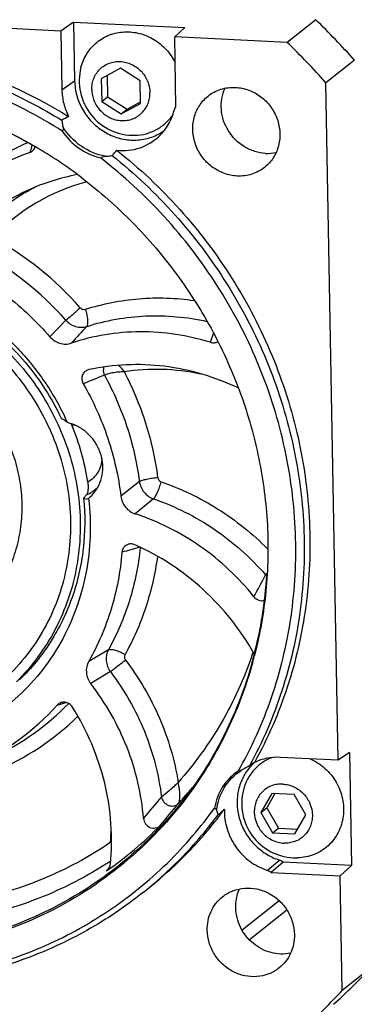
# Model space of a CAD drawing. Header units: millimetres. Extents: x 0 to 420, y 0 to 297.
# Tile 7 of 30: x 138 to 155, y 25 to 74. Entities that reach past the tile are written whole.
import ezdxf

# ---------------------------------------------------------------- set-up
doc = ezdxf.new("R2010")
doc.units = ezdxf.units.MM
doc.header["$LTSCALE"] = 23.1
doc.layers.add('COMPONENTS', color=7, linetype='CONTINUOUS')

msp = doc.modelspace()

# ---------------------------------------------------------------- linework, layer by layer
at = {"layer": 'COMPONENTS', "color": 7, "linetype": 'CONTINUOUS'}
for p, q in [((140.2767, 73.53721), (107.27618, 75.18807)), ((140.9075, 73.98222), (140.2767, 73.53721)), ((140.9075, 73.98222), (140.96013, 71.07682)), ((140.9075, 73.98222), (146.41194, 73.70686)), ((152.89594, 74.09734), (151.48642, 72.97644)), ((140.2767, 73.53721), (140.32933, 70.63181)), ((146.41194, 73.70686), (145.91513, 73.25515)), ((145.97789, 69.79102), (145.91513, 73.25515)), ((151.48642, 72.97644), (145.91513, 73.25515)), ((154.80733, 72.099), (153.39781, 70.9781)), ((143.22685, 71.69319), (142.27775, 71.17921)), ((144.19631, 71.08323), (143.22685, 71.69319)), ((142.27775, 71.17921), (142.29811, 70.05526)), ((142.57227, 71.3387), (142.59129, 70.28841)), ((144.21667, 69.95928), (144.19631, 71.08323)), ((154.0044, 37.49303), (153.39781, 70.9781)), ((142.29811, 70.05526), (142.59129, 70.28841)), ((142.59129, 70.28841), (143.56075, 69.67845)), ((142.29811, 70.05526), (143.26757, 69.4453)), ((143.26757, 69.4453), (144.21667, 69.95928)), ((143.26757, 69.4453), (143.56075, 69.67845)), ((143.56075, 69.67845), (144.21534, 70.03294)), ((140.47634, 54.45488), (140.48152, 54.44404)), ((141.54703, 50.6164), (141.39892, 50.44547)), ((154.0044, 37.49303), (151.14104, 37.63627)), ((154.56944, 37.87341), (154.0044, 37.49303)), ((154.56944, 37.87341), (154.67061, 32.28815)), ((149.06851, 36.96875), (149.09751, 37.01974)), ((149.15059, 37.11393), (149.15576, 37.12317)), ((149.30077, 37.04517), (149.29009, 37.03879)), ((150.72005, 35.85519), (150.18385, 34.90953)), ((150.8766, 35.84736), (150.47703, 35.14268)), ((151.82774, 35.79978), (150.72005, 35.85519)), ((152.39921, 34.79871), (151.82774, 35.79978)), ((148.37482, 35.06682), (148.05816, 34.79578)), ((150.18385, 34.90953), (150.47703, 35.14268)), ((150.47703, 35.14268), (151.0485, 34.14161)), ((150.18385, 34.90953), (150.75532, 33.90846)), ((151.863, 33.85305), (152.39921, 34.79871)), ((150.75532, 33.90846), (151.0485, 34.14161)), ((151.0485, 34.14161), (151.99964, 34.09403)), ((150.75532, 33.90846), (151.863, 33.85305)), ((151.29144, 32.45719), (150.69404, 31.94259)), ((154.67061, 32.28815), (151.29144, 32.45719)), ((154.67061, 32.28815), (154.10804, 31.77181)), ((150.69404, 31.94259), (154.10804, 31.77181)), ((154.21044, 26.11872), (154.10804, 31.77181)), ((151.47017, 30.08391), (149.61726, 28.61042)), ((155.61996, 27.23961), (154.21044, 26.11872))]:
    msp.add_line(p, q, dxfattribs=at)
at = {"layer": 'COMPONENTS', "color": 9, "linetype": 'CONTINUOUS'}
for p, q in [((140.32933, 70.63181), (140.96013, 71.07682)), ((138.82877, 67.80473), (138.86048, 67.89652)), ((140.52411, 59.24099), (139.73721, 58.42041)), ((147.68677, 58.15152), (147.83764, 58.58786)), ((144.16613, 51.26646), (143.24649, 50.54066)), ((144.86649, 50.4098), (143.95874, 49.67072)), ((142.63238, 42.95306), (141.65503, 42.3796)), ((142.73, 41.87502), (141.75505, 41.28423)), ((140.09445, 40.21623), (140.47371, 40.33623)), ((140.47371, 40.33623), (140.52131, 40.35133)), ((142.66509, 32.19108), (142.54372, 32.02556)), ((142.71001, 32.25236), (142.66509, 32.19108)), ((151.11209, 32.5562), (150.50653, 32.05118)), ((151.08687, 30.54678), (149.25236, 29.08792))]:
    msp.add_line(p, q, dxfattribs=at)
at = {"layer": 'COMPONENTS', "color": 7, "linetype": 'CONTINUOUS'}
for centre, radius, start, end in [((127.57492, 47.96479), 36.38769, 41.548354, 45.903597), ((126.1654, 46.8439), 36.38769, 41.548354, 45.903597), ((143.87621, 71.06945), 2.68858, 165.380393, 271.605695), ((184.35751, -7.26177), 88.169, 119.7097231, 119.9603042), ((143.94525, 70.64537), 2.49412, 302.775327, 305.902964), ((143.93984, 70.65433), 2.50459, 297.862356, 302.76831), ((127.32849, 47.89972), 23.09666, 52.729054, 59.610852), ((142.2547, 57.65102), 10.49354, 109.578329, 142.501076), ((92.26821, 112.5021), 67.76045, 318.2467626, 318.5438685), ((150.5198, 69.58506), 2.09648, 267.117353, 281.435813), ((143.06886, 55.89716), 10.72461, 100.639044, 114.436002), ((142.95656, 56.15621), 10.44231, 114.462982, 140.57999), ((141.75998, 56.35979), 0.4507, 102.234945, 111.716951), ((128.72498, 48.83124), 13.02765, 24.242606, 25.52075), ((139.48688, 53.51397), 1.44378, 22.431341, 24.681901), ((129.52132, 49.39443), 12.22723, 8.670032, 22.455835), ((140.42941, 51.90778), 1.90931, 309.600478, 322.506837), ((129.52604, 47.95125), 20.98974, 345.464228, 356.449078), ((130.01583, 47.84517), 20.48901, 344.39538, 345.407617), ((129.96887, 47.81092), 20.54902, 344.610919, 345.530497), ((131.01245, 48.39505), 12.22194, 294.470228, 317.995302), ((131.7519, 48.94981), 12.42029, 294.462624, 315.860282), ((140.41105, 39.84539), 0.51888, 54.019368, 65.229403), ((130.88218, 47.34648), 20.93896, 330.449986, 330.745821), ((150.56304, 34.84356), 2.5377, 121.922923, 122.932321), ((151.91861, 32.61989), 5.14162, 116.646209, 120.607154), ((151.54625, 35.49572), 2.52578, 140.428182, 145.306138), ((151.53909, 35.50161), 2.5165, 135.510982, 140.427523), ((233.05166, -84.92563), 147.92058, 124.2195335, 124.338391), ((151.52648, 35.51391), 2.49889, 131.129362, 135.509693), ((151.92054, 35.35433), 2.68859, 165.380212, 267.135958), ((131.6142, 47.45856), 20.84402, 314.690185, 323.523122), ((131.12793, 47.18251), 20.6434, 319.474783, 324.259429), ((131.33244, 47.23407), 20.84372, 314.959526, 323.363184), ((131.62049, 47.62928), 19.04713, 304.993548, 315.461657), ((131.73651, 47.34131), 20.67466, 313.972349, 314.677743), ((151.92054, 35.35534), 2.6896, 267.13701, 271.604849), ((142.29207, 32.38415), 0.43808, 305.059409, 323.653703), ((131.44275, 47.13018), 20.69227, 308.49522, 314.547142), ((131.7255, 47.35348), 20.69106, 308.492248, 313.970878), ((131.45002, 47.12165), 20.68109, 314.549348, 314.949105), ((133.92215, 47.47625), 29.67012, 312.005789, 316.995622), ((132.51263, 46.35535), 29.67012, 312.005789, 316.995622)]:
    msp.add_arc(centre, radius, start, end, dxfattribs=at)
at = {"layer": 'COMPONENTS', "color": 9, "linetype": 'CONTINUOUS'}
for centre, radius, start, end in [((142.95259, 58.25632), 10.67868, 113.840551, 142.504925), ((168.96998, 57.44469), 31.87198, 161.031301, 161.537809), ((143.97337, 56.75655), 9.63338, 104.530794, 137.108418), ((143.72453, 56.66004), 10.30214, 116.935675, 118.660364), ((143.69198, 56.71517), 10.23812, 119.489955, 138.982909), ((143.71975, 56.66885), 10.29211, 118.660523, 119.497575), ((129.31273, 49.37122), 15.88018, 41.333868, 61.39548), ((129.20641, 49.28907), 15.07087, 41.325924, 62.602821), ((211.18231, -114.64701), 184.46303, 111.8817221, 112.2331834), ((140.72656, 52.57881), 1.48909, 78.987562, 86.347735), ((140.85571, 52.27139), 1.79357, 292.670999, 303.039156), ((140.86446, 52.25771), 1.77733, 303.043292, 308.263402), ((140.86703, 52.25383), 1.7727, 308.275931, 313.8331), ((217.79731, -207.23694), 265.66614, 106.0862895, 106.2849042), ((-84.29576, 171.06032), 265.64061, 331.8110396, 332.0747627), ((150.79062, 47.04149), 0.53945, 225.647054, 233.035092), ((131.21349, 49.06178), 19.59611, 341.10945, 341.490426), ((131.9972, 49.03812), 13.0838, 292.531257, 314.243698), ((132.26243, 48.2807), 18.93441, 318.327598, 320.121898), ((31.06922, 131.40813), 149.01666, 319.4935092, 320.0230694), ((132.29944, 48.24774), 18.88485, 316.917225, 318.133049), ((132.28271, 48.26282), 18.90738, 318.132847, 318.327211), ((30.72108, 130.22357), 149.37145, 320.030251, 320.5679266), ((132.09552, 34.30203), 10.67719, 355.344262, 359.005974), ((141.33007, 32.11931), 1.9266, 40.855359, 43.081802), ((132.33676, 48.21984), 18.83938, 302.639444, 303.228811), ((132.34142, 48.21271), 18.83086, 303.228832, 303.532838)]:
    msp.add_arc(centre, radius, start, end, dxfattribs=at)
at = {"layer": 'COMPONENTS', "color": 7, "linetype": 'CONTINUOUS'}
for points, knots in [([(141.27468, 71.74806), (141.30616, 71.86874), (141.38737, 72.10469), (141.56205, 72.43392), (141.7853, 72.72966), (142.05202, 72.98507), (142.35619, 73.19435), (142.69086, 73.35276), (143.04851, 73.45673), (143.54649, 73.52005), (144.18728, 73.4525), (144.78505, 73.19909), (145.21036, 72.89995), (145.49763, 72.63043), (145.74475, 72.32314), (145.87948, 72.09704), (145.93844, 71.98007)], [0, 0, 0, 0, 0.06174354, 0.12296306, 0.18379104, 0.24440673, 0.30500807, 0.36579483, 0.42694849, 0.48861495, 0.61346329, 0.74080741, 0.80536521, 0.87020465, 0.93514518, 1, 1, 1, 1]), ([(114.75778, 68.11271), (115.62363, 68.80126), (117.47275, 70.04318), (120.51318, 71.44133), (123.75625, 72.34694), (127.12762, 72.73948), (130.55154, 72.61104), (133.95131, 71.96503), (137.25027, 70.81713), (139.32769, 69.73747), (140.32592, 69.12535)], [0, 0, 0, 0, 0.12186139, 0.24412635, 0.36715007, 0.49122049, 0.61652449, 0.74313702, 0.8710116, 1, 1, 1, 1]), ([(116.69873, 69.52734), (117.56029, 70.08326), (119.37311, 71.07064), (122.28685, 72.13748), (125.34568, 72.77358), (129.54951, 73.03276), (134.87766, 72.22452), (138.82622, 70.44821), (140.66041, 69.31719)], [0, 0, 0, 0, 0.12192461, 0.24440352, 0.36771916, 0.49208201, 0.74376253, 1, 1, 1, 1]), ([(140.3451, 68.59361), (139.16487, 69.34024), (136.6845, 70.62779), (132.71161, 71.87414), (128.62644, 72.38849), (124.56334, 72.15117), (120.65552, 71.16861), (117.03216, 69.47115), (113.8147, 67.11567), (112.01306, 65.15924), (111.21538, 64.10619)], [0, 0, 0, 0, 0.12944827, 0.2575188, 0.38403169, 0.5089909, 0.63261081, 0.7552883, 0.87754969, 1, 1, 1, 1]), ([(141.80829, 70.64123), (141.80657, 70.736), (141.8213, 70.92514), (141.89844, 71.19696), (142.02765, 71.44496), (142.20405, 71.65929), (142.42082, 71.83155), (142.66946, 71.95499), (142.94021, 72.02487), (143.22252, 72.03861), (143.50548, 71.99586), (143.77826, 71.89843), (144.03049, 71.75017), (144.25265, 71.5568), (144.43633, 71.3257), (144.57455, 71.0656), (144.66204, 70.7865), (144.68439, 70.59328), (144.68613, 70.49726)], [0, 0, 0, 0, 0.06251748, 0.12419972, 0.18516513, 0.24564709, 0.30595872, 0.36644174, 0.42740909, 0.48909384, 0.551614, 0.61495835, 0.67899291, 0.7434843, 0.80813499, 0.87262539, 0.93665809, 1, 1, 1, 1]), ([(140.96013, 71.07682), (140.96455, 70.83284), (141.03742, 70.34083), (141.32519, 69.65171), (141.7726, 69.0487), (142.35016, 68.57228), (143.01983, 68.25406), (143.73769, 68.11618), (144.45514, 68.16881), (144.90401, 68.331), (145.11035, 68.4401)], [0, 0, 0, 0, 0.12554354, 0.2527052, 0.38057612, 0.50804173, 0.63410232, 0.75810122, 0.87991291, 1, 1, 1, 1]), ([(129.05015, 70.84837), (130.7818, 70.75847), (134.26182, 70.13957), (137.49291, 68.71407), (139.01241, 67.82311)], [0, 0, 0, 0, 0.4960721, 1, 1, 1, 1]), ([(130.58284, 70.69502), (132.01799, 70.51708), (134.8775, 69.86037), (137.54991, 68.65294), (138.82146, 67.9243)], [0, 0, 0, 0, 0.49667105, 1, 1, 1, 1]), ([(140.32933, 70.63181), (140.33342, 70.40585), (140.39503, 69.95072), (140.55683, 69.52118), (140.66041, 69.31719)], [0, 0, 0, 0, 0.49694593, 1, 1, 1, 1]), ([(141.80829, 70.64123), (141.81003, 70.54521), (141.83239, 70.352), (141.91987, 70.07289), (142.0581, 69.8128), (142.24177, 69.5817), (142.46393, 69.38832), (142.71617, 69.24006), (142.98895, 69.14263), (143.2719, 69.09988), (143.55421, 69.11362), (143.82497, 69.1835), (144.0736, 69.30694), (144.29037, 69.47921), (144.46678, 69.69353), (144.59599, 69.94153), (144.67312, 70.21335), (144.68785, 70.4025), (144.68613, 70.49726)], [0, 0, 0, 0, 0.06334191, 0.12737461, 0.19186501, 0.2565157, 0.32100709, 0.38504165, 0.448386, 0.51090616, 0.57259091, 0.63355826, 0.69404128, 0.75435291, 0.81483487, 0.87580028, 0.93748252, 1, 1, 1, 1]), ([(147.56446, 70.32119), (147.75222, 70.47052), (148.19045, 70.70305), (148.68208, 70.76266), (148.9255, 70.75048)], [0, 0, 0, 0, 0.49604482, 1, 1, 1, 1]), ([(150.41437, 67.49123), (150.2325, 67.50033), (149.86655, 67.56625), (149.18666, 67.87213), (148.49948, 68.54821), (148.19274, 69.46041), (148.2236, 70.19707), (148.33015, 70.54741), (148.40437, 70.7104)], [0, 0, 0, 0, 0.12381605, 0.24965367, 0.50295617, 0.75433955, 0.87822454, 1, 1, 1, 1]), ([(148.9255, 70.75048), (149.14768, 70.73937), (149.59529, 70.64575), (150.19705, 70.31387), (150.68488, 69.82078), (151.01395, 69.21125), (151.1542, 68.5403), (151.0909, 67.86874), (150.82834, 67.25985), (150.53348, 66.93292), (150.36588, 66.79963)], [0, 0, 0, 0, 0.12464676, 0.25161688, 0.37990194, 0.50799724, 0.63448413, 0.7584866, 0.88001237, 1, 1, 1, 1]), ([(149.00485, 66.37034), (148.78266, 66.38145), (148.33506, 66.47507), (147.73329, 66.80695), (147.24547, 67.30004), (146.9164, 67.90957), (146.77615, 68.58052), (146.83944, 69.25208), (147.10201, 69.86097), (147.39686, 70.1879), (147.56446, 70.32119)], [0, 0, 0, 0, 0.12464676, 0.25161688, 0.37990194, 0.50799724, 0.63448413, 0.7584866, 0.88001237, 1, 1, 1, 1]), ([(145.16461, 68.35461), (145.3382, 68.52259), (145.64084, 68.91239), (145.82368, 69.37028), (145.88344, 69.60748)], [0, 0, 0, 0, 0.49685801, 1, 1, 1, 1]), ([(140.32592, 69.12535), (140.32846, 69.09974), (140.34021, 68.9963), (140.3581, 68.89353), (140.3754, 68.8171)], [0, 0, 0, 0, 0.24724765, 1, 1, 1, 1]), ([(143.95155, 68.38192), (144.1377, 68.38715), (144.50824, 68.44008), (145.02728, 68.64667), (145.4801, 68.96939), (145.72173, 69.25075), (145.824, 69.40317)], [0, 0, 0, 0, 0.25265718, 0.50246641, 0.7509717, 1, 1, 1, 1]), ([(140.37542, 68.81714), (140.38423, 68.77818), (140.3976, 68.70192), (140.37235, 68.6195), (140.34512, 68.59363)], [0, 0, 0, 0, 0.51536921, 1, 1, 1, 1]), ([(140.3451, 68.59361), (140.5663, 68.26478), (141.12949, 67.68709), (141.86528, 67.3525), (142.24531, 67.26231)], [0, 0, 0, 0, 0.50363616, 1, 1, 1, 1]), ([(143.05214, 67.64153), (143.43419, 67.60206), (144.21838, 67.68117), (144.89347, 68.09226), (145.16461, 68.35461)], [0, 0, 0, 0, 0.5044628, 1, 1, 1, 1]), ([(138.73836, 67.53787), (138.80042, 67.56003), (138.91685, 67.63277), (138.9887, 67.74995), (139.01017, 67.81269)], [0, 0, 0, 0, 0.49841296, 1, 1, 1, 1]), ([(142.2453, 67.2623), (142.2673, 67.29526), (142.34987, 67.33584), (142.43215, 67.34336), (142.4761, 67.34534)], [0, 0, 0, 0, 0.473848, 1, 1, 1, 1]), ([(149.15576, 37.12317), (149.81575, 38.30286), (150.91609, 40.81083), (151.83542, 44.83373), (152.00647, 49.00716), (151.42429, 53.1906), (150.11012, 57.246), (148.10784, 61.0397), (145.48547, 64.44589), (143.37348, 66.39029), (142.24531, 67.26231)], [0, 0, 0, 0, 0.12069409, 0.24278445, 0.3664307, 0.49156887, 0.61794653, 0.74515691, 0.87268712, 1, 1, 1, 1]), ([(142.47611, 67.34534), (142.50511, 67.34665), (142.61974, 67.35341), (142.73398, 67.36623), (142.81884, 67.3788)], [0, 0, 0, 0, 0.2528924, 1, 1, 1, 1]), ([(142.81884, 67.3788), (143.93233, 66.49319), (146.01454, 64.5276), (148.59594, 61.10434), (150.56405, 57.30634), (151.85387, 53.25585), (152.42346, 49.08254), (152.2527, 44.92022), (151.34659, 40.90493), (150.26293, 38.39713), (149.6127, 37.21543)], [0, 0, 0, 0, 0.12734701, 0.25487112, 0.38205457, 0.50839976, 0.63351609, 0.75716198, 0.87927241, 1, 1, 1, 1]), ([(143.05214, 67.64153), (144.17181, 66.75551), (146.26582, 64.78721), (148.8619, 61.3554), (150.84076, 57.54526), (152.1366, 53.48032), (152.70697, 49.29164), (152.53156, 45.11449), (151.61553, 41.08641), (150.52202, 38.57228), (149.86626, 37.38826)], [0, 0, 0, 0, 0.12734638, 0.25487636, 0.38206827, 0.50842053, 0.63353945, 0.75718201, 0.87928387, 1, 1, 1, 1]), ([(150.36588, 66.79963), (150.17813, 66.6503), (149.7399, 66.41777), (149.24826, 66.35816), (149.00485, 66.37034)], [0, 0, 0, 0, 0.49604482, 1, 1, 1, 1]), ([(141.31548, 66.27959), (142.20603, 65.60218), (143.89375, 64.11513), (146.08054, 61.54881), (147.8799, 58.69963), (149.24932, 55.63402), (150.15702, 52.42281), (150.5814, 49.1401), (150.51233, 45.86309), (150.13529, 43.71961), (149.86609, 42.67645)], [0, 0, 0, 0, 0.12639876, 0.2530779, 0.37965693, 0.50576363, 0.63106577, 0.75530025, 0.87829765, 1, 1, 1, 1]), ([(118.13872, 49.17167), (118.05652, 49.86667), (118.00975, 51.26526), (118.30163, 53.32967), (118.94744, 55.28864), (119.92833, 57.08114), (121.21463, 58.65188), (122.76693, 59.95201), (124.53723, 60.94127), (126.47061, 61.58935), (128.50732, 61.87685), (130.58477, 61.79573), (132.6396, 61.34931), (134.60952, 60.55185), (136.4351, 59.42814), (138.06139, 58.01229), (139.43936, 56.34791), (140.16676, 55.10181), (140.47634, 54.45488)], [0, 0, 0, 0, 0.06318082, 0.12560527, 0.18730147, 0.24838168, 0.30904054, 0.36952687, 0.43011284, 0.49105724, 0.55257151, 0.61479348, 0.67777226, 0.74146534, 0.80574609, 0.87042277, 0.93525297, 1, 1, 1, 1]), ([(135.08065, 62.02715), (135.96282, 61.59292), (137.64811, 60.53782), (139.0898, 59.1693), (139.73721, 58.42041)], [0, 0, 0, 0, 0.49830527, 1, 1, 1, 1]), ([(129.96709, 61.47755), (131.03923, 61.42392), (133.19777, 60.99948), (136.14804, 59.50088), (138.62425, 57.25894), (139.8358, 55.37381), (140.30522, 54.37247)], [0, 0, 0, 0, 0.24528494, 0.4949288, 0.74730665, 1, 1, 1, 1]), ([(129.75588, 61.29725), (130.31145, 61.26946), (131.42568, 61.12971), (133.05482, 60.67762), (134.61714, 59.99169), (136.56647, 58.78549), (138.66853, 56.77978), (140.14833, 54.27945), (140.88367, 52.10827), (141.19945, 50.4316), (141.27229, 48.74221), (141.10048, 47.07623), (140.68744, 45.46981), (140.04167, 43.95778), (139.17734, 42.57349), (138.46578, 41.75385), (138.08167, 41.37616)], [0, 0, 0, 0, 0.06191245, 0.12444966, 0.18756284, 0.2511534, 0.37888957, 0.50662468, 0.57021402, 0.63332564, 0.69586163, 0.7577716, 0.81905844, 0.87977952, 0.94004318, 1, 1, 1, 1]), ([(130.79143, 60.70966), (131.32251, 60.63178), (132.37975, 60.3959), (133.90338, 59.81595), (135.34173, 59.02029), (137.10319, 57.69622), (138.93924, 55.60101), (140.13526, 53.08942), (140.64377, 50.96009), (140.79371, 49.34065), (140.70873, 47.73206), (140.39052, 46.16887), (139.84568, 44.68519), (139.08567, 43.31335), (138.12729, 42.08376), (137.36862, 41.37575), (136.96514, 41.0549)], [0, 0, 0, 0, 0.06240263, 0.1254061, 0.18892745, 0.25284204, 0.38090387, 0.50850164, 0.57187432, 0.6346985, 0.69690651, 0.75848264, 0.81946608, 0.87994902, 0.94006961, 1, 1, 1, 1]), ([(139.73721, 58.42041), (139.80193, 58.34555), (139.95212, 58.21389), (140.22085, 58.08865), (140.5096, 58.04689), (140.7005, 58.0784), (140.78964, 58.10818)], [0, 0, 0, 0, 0.25600717, 0.5088576, 0.75686483, 1, 1, 1, 1]), ([(147.68677, 58.15152), (146.56314, 58.49609), (144.22293, 58.85314), (141.88202, 58.47316), (140.78964, 58.10818)], [0, 0, 0, 0, 0.50505778, 1, 1, 1, 1]), ([(130.67027, 58.17853), (131.04736, 58.15966), (131.80367, 58.06393), (132.90866, 57.75332), (133.96687, 57.28187), (135.28411, 56.45315), (136.69697, 55.07659), (137.67651, 53.36489), (138.14852, 51.88348), (138.33923, 50.74264), (138.36209, 49.59685), (138.21652, 48.47137), (137.90552, 47.3914), (137.43575, 46.38108), (136.81781, 45.46342), (136.31498, 44.92598), (136.04483, 44.68007)], [0, 0, 0, 0, 0.06195902, 0.12455089, 0.18772661, 0.25138137, 0.37921785, 0.50698726, 0.57056389, 0.63363907, 0.69611837, 0.75795839, 0.81917199, 0.8798288, 0.9400504, 1, 1, 1, 1]), ([(147.68677, 58.15152), (147.74607, 58.13334), (147.87106, 58.11837), (147.99264, 58.15342), (148.046, 58.18202)], [0, 0, 0, 0, 0.50607317, 1, 1, 1, 1]), ([(149.05457, 55.89333), (147.90552, 56.43877), (145.44769, 57.16959), (142.87996, 57.06372), (141.66447, 56.80026)], [0, 0, 0, 0, 0.50560841, 1, 1, 1, 1]), ([(141.59321, 56.7785), (141.533, 56.75451), (141.42118, 56.67803), (141.32143, 56.50026), (141.30564, 56.29365), (141.35135, 56.16114), (141.38575, 56.10149)], [0, 0, 0, 0, 0.24354904, 0.48911246, 0.74128051, 1, 1, 1, 1]), ([(141.38575, 56.10149), (141.87873, 55.24649), (142.69358, 53.44269), (143.13042, 51.51143), (143.24649, 50.54066)], [0, 0, 0, 0, 0.50235844, 1, 1, 1, 1]), ([(140.60379, 54.18041), (140.57739, 54.20256), (140.48456, 54.27612), (140.38286, 54.34014), (140.30522, 54.37247)], [0, 0, 0, 0, 0.29064743, 1, 1, 1, 1]), ([(141.9443, 50.74565), (142.05016, 50.88362), (142.22597, 51.19254), (142.35913, 51.71153), (142.35646, 52.2559), (142.21864, 52.7902), (141.95519, 53.28056), (141.58292, 53.69591), (141.12588, 54.00973), (140.78012, 54.13894), (140.60379, 54.18041)], [0, 0, 0, 0, 0.12025403, 0.24230679, 0.36652654, 0.49269613, 0.62012459, 0.74782353, 0.87473592, 1, 1, 1, 1]), ([(141.60883, 51.23761), (141.61838, 51.17445), (141.62974, 51.04968), (141.62547, 50.87235), (141.60149, 50.72722), (141.57008, 50.64303), (141.54703, 50.6164)], [0, 0, 0, 0, 0.30176478, 0.59088363, 0.83362984, 1, 1, 1, 1]), ([(141.64646, 50.43664), (141.79213, 49.205), (141.71311, 46.70539), (140.44452, 43.21601), (138.14046, 40.35567), (135.02657, 38.42094), (131.41962, 37.6025), (127.67924, 37.97033), (124.16797, 39.47167), (122.19786, 41.12988), (121.3507, 42.08256)], [0, 0, 0, 0, 0.12633963, 0.25004282, 0.3719281, 0.49354309, 0.61654694, 0.7420345, 0.87013188, 1, 1, 1, 1]), ([(141.39892, 50.44547), (141.48397, 49.61411), (141.47739, 47.94003), (140.9227, 45.51178), (139.84967, 43.2978), (138.81641, 42.03204), (138.23789, 41.47306)], [0, 0, 0, 0, 0.25516249, 0.50646659, 0.75438037, 1, 1, 1, 1]), ([(141.39892, 50.44547), (141.43957, 50.43003), (141.52275, 50.40971), (141.60858, 50.42228), (141.64646, 50.43664)], [0, 0, 0, 0, 0.51777265, 1, 1, 1, 1]), ([(143.24649, 50.54066), (143.26965, 50.3469), (143.43269, 49.96647), (143.77349, 49.73138), (143.95874, 49.67072)], [0, 0, 0, 0, 0.50028284, 1, 1, 1, 1]), ([(149.8384, 45.57676), (149.0779, 46.52237), (147.29033, 48.19754), (145.09881, 49.29741), (143.95874, 49.67072)], [0, 0, 0, 0, 0.50286944, 1, 1, 1, 1]), ([(143.94272, 48.14116), (143.89205, 48.16361), (143.78384, 48.19203), (143.67208, 48.18178), (143.61998, 48.16708)], [0, 0, 0, 0, 0.50589081, 1, 1, 1, 1]), ([(143.30085, 47.77046), (143.22376, 46.82208), (142.87119, 44.94852), (142.11929, 43.19531), (141.65503, 42.3796)], [0, 0, 0, 0, 0.50342184, 1, 1, 1, 1]), ([(143.61998, 48.16708), (143.53501, 48.14312), (143.37447, 48.03852), (143.30812, 47.8599), (143.30085, 47.77046)], [0, 0, 0, 0, 0.49590717, 1, 1, 1, 1]), ([(149.85412, 42.73674), (149.19023, 43.92042), (147.47967, 46.08132), (145.17457, 47.59552), (143.94272, 48.14116)], [0, 0, 0, 0, 0.50182309, 1, 1, 1, 1]), ([(149.8384, 45.57676), (149.89901, 45.5014), (150.06029, 45.38162), (150.26368, 45.37039), (150.35368, 45.39495)], [0, 0, 0, 0, 0.50899531, 1, 1, 1, 1]), ([(141.65503, 42.3796), (141.56203, 42.2162), (141.4802, 41.81395), (141.63563, 41.43832), (141.75505, 41.28423)], [0, 0, 0, 0, 0.49095486, 1, 1, 1, 1]), ([(149.78113, 42.35778), (149.4437, 41.13187), (148.54288, 38.7488), (147.20363, 36.58054), (146.44089, 35.57868)], [0, 0, 0, 0, 0.50243718, 1, 1, 1, 1]), ([(149.74963, 42.33368), (149.40953, 41.11597), (148.5052, 38.75019), (147.16559, 36.59967), (146.40363, 35.6068)], [0, 0, 0, 0, 0.50253487, 1, 1, 1, 1]), ([(144.37141, 34.61672), (144.27329, 35.81185), (143.71255, 38.19827), (142.49824, 40.32519), (141.75505, 41.28423)], [0, 0, 0, 0, 0.4970685, 1, 1, 1, 1]), ([(140.62845, 40.31653), (140.57574, 40.34079), (140.46236, 40.37113), (140.34532, 40.3585), (140.29122, 40.34182)], [0, 0, 0, 0, 0.50617085, 1, 1, 1, 1]), ([(142.73046, 32.34994), (142.8642, 33.68126), (142.66293, 36.43266), (141.58072, 38.96479), (140.85431, 40.11728)], [0, 0, 0, 0, 0.4955007, 1, 1, 1, 1]), ([(150.73086, 37.62547), (150.55988, 37.55992), (150.23244, 37.38763), (149.81755, 37.01941), (149.50051, 36.56104), (149.3659, 36.21272), (149.319, 36.03294)], [0, 0, 0, 0, 0.24901909, 0.49752483, 0.74734016, 1, 1, 1, 1]), ([(151.14104, 37.63627), (150.92178, 37.64724), (150.48181, 37.61735), (150.0622, 37.48068), (149.86626, 37.38826)], [0, 0, 0, 0, 0.50332019, 1, 1, 1, 1]), ([(152.61813, 37.56326), (152.75157, 37.50487), (153.0103, 37.36559), (153.36072, 37.09726), (153.66587, 36.77603), (153.91705, 36.41096), (154.10724, 36.01229), (154.23103, 35.59122), (154.28486, 35.15955), (154.26711, 34.72945), (154.17813, 34.31309), (154.02032, 33.92233), (153.79804, 33.56836), (153.51757, 33.26138), (153.18694, 33.01025), (152.81563, 32.8222), (152.41445, 32.70251), (152.13586, 32.67074), (151.99586, 32.66681)], [0, 0, 0, 0, 0.06394914, 0.12835174, 0.19300125, 0.25766489, 0.32210856, 0.38612072, 0.44953475, 0.51224773, 0.5742336, 0.63554868, 0.69632785, 0.7567706, 0.81711741, 0.87762266, 0.93851273, 1, 1, 1, 1]), ([(149.2118, 36.99801), (149.18739, 36.98687), (149.14172, 36.96889), (149.09024, 36.96294), (149.06849, 36.96875)], [0, 0, 0, 0, 0.54376709, 1, 1, 1, 1]), ([(149.06851, 36.96875), (148.7588, 36.76567), (148.21554, 36.21698), (147.94523, 35.49566), (147.88356, 35.12437)], [0, 0, 0, 0, 0.49596222, 1, 1, 1, 1]), ([(149.46955, 36.93337), (149.34634, 36.7554), (149.14346, 36.36312), (148.99324, 35.71452), (149.00204, 35.03858), (149.16887, 34.37442), (149.48356, 33.75948), (149.92823, 33.22842), (150.4773, 32.81138), (150.89643, 32.62365), (151.11209, 32.5562)], [0, 0, 0, 0, 0.12033177, 0.2424434, 0.36659461, 0.49258072, 0.61979693, 0.74737903, 0.87438698, 1, 1, 1, 1]), ([(151.26508, 36.31417), (151.17168, 36.31884), (150.98446, 36.30975), (150.71379, 36.23987), (150.46513, 36.11643), (150.24837, 35.94416), (150.07197, 35.72983), (149.94275, 35.48187), (149.86564, 35.2099), (149.83574, 34.82839), (149.9397, 34.34509), (150.21271, 33.93031), (150.50821, 33.67325), (150.76051, 33.52492), (151.03319, 33.42751), (151.22331, 33.39881), (151.31798, 33.39407)], [0, 0, 0, 0, 0.06175326, 0.12278832, 0.1833385, 0.24371712, 0.30426625, 0.36529936, 0.42705011, 0.48963702, 0.61658616, 0.74532702, 0.80989003, 0.87399571, 0.93741041, 1, 1, 1, 1]), ([(151.26508, 36.31417), (151.35975, 36.30943), (151.54987, 36.28073), (151.82254, 36.18332), (152.07485, 36.035), (152.37034, 35.77794), (152.64336, 35.36315), (152.74732, 34.87985), (152.71742, 34.49834), (152.64031, 34.22637), (152.51109, 33.97842), (152.33469, 33.76408), (152.11793, 33.59182), (151.86926, 33.46837), (151.5986, 33.39849), (151.41138, 33.3894), (151.31798, 33.39407)], [0, 0, 0, 0, 0.06258959, 0.12600429, 0.19010997, 0.25467298, 0.38341384, 0.51036298, 0.57294989, 0.63470064, 0.69573375, 0.75628288, 0.8166615, 0.87721168, 0.93824674, 1, 1, 1, 1]), ([(146.44089, 35.57868), (145.48808, 34.32716), (143.26599, 32.04769), (139.19458, 29.54938), (134.60896, 28.10315), (131.39099, 27.89311), (129.78762, 27.97331)], [0, 0, 0, 0, 0.24826959, 0.49651995, 0.74661043, 1, 1, 1, 1]), ([(147.88356, 35.1244), (147.89903, 35.12385), (147.92883, 35.1162), (147.97126, 35.07518), (147.98466, 35.03365), (147.99081, 35.00621)], [0, 0, 0, 0, 0.27000548, 0.50955469, 1, 1, 1, 1]), ([(148.37482, 35.06682), (148.36383, 34.74205), (148.45425, 34.07905), (148.89792, 33.18049), (149.59878, 32.46126), (150.19516, 32.15174), (150.50653, 32.05118)], [0, 0, 0, 0, 0.24744215, 0.49881473, 0.75084762, 1, 1, 1, 1]), ([(144.37141, 34.61672), (144.37912, 34.52286), (144.44798, 34.33581), (144.67596, 34.15041), (144.96439, 34.11506), (145.13474, 34.20666), (145.19693, 34.26988)], [0, 0, 0, 0, 0.25541522, 0.51157315, 0.7594889, 1, 1, 1, 1]), ([(147.99081, 35.00621), (147.99492, 34.98783), (148.0127, 34.91629), (148.03693, 34.84638), (148.05816, 34.79578)], [0, 0, 0, 0, 0.25557588, 1, 1, 1, 1]), ([(118.80764, 30.01019), (119.93938, 29.32094), (122.3074, 28.13003), (126.08175, 26.96319), (129.95706, 26.456), (133.81854, 26.62562), (137.55214, 27.46811), (141.04693, 28.96007), (144.1974, 31.05663), (146.00508, 32.81628), (146.81939, 33.76879)], [0, 0, 0, 0, 0.12933112, 0.25733271, 0.38385593, 0.50889832, 0.63263917, 0.75541694, 0.87769175, 1, 1, 1, 1]), ([(142.64492, 32.12452), (142.68065, 32.17315), (142.71526, 32.24958), (142.72841, 32.32948), (142.73046, 32.34994)], [0, 0, 0, 0, 0.74585778, 1, 1, 1, 1]), ([(148.28138, 30.74548), (148.43567, 30.86821), (148.7859, 31.0689), (149.3792, 31.2011), (149.99513, 31.15731), (150.58444, 30.94212), (151.10177, 30.57371), (151.50739, 30.08085), (151.77018, 29.50229), (151.83672, 29.08399), (151.84047, 28.87671)], [0, 0, 0, 0, 0.11988602, 0.24109273, 0.36449848, 0.4902747, 0.61786571, 0.74618951, 0.87393715, 1, 1, 1, 1]), ([(144.32264, 30.93516), (143.45679, 30.2466), (141.60767, 29.00469), (138.56724, 27.60653), (135.32417, 26.70092), (131.9528, 26.30839), (128.52888, 26.43683), (125.1291, 27.08284), (121.83015, 28.23074), (119.75273, 29.3104), (118.7545, 29.92252)], [0, 0, 0, 0, 0.12186143, 0.24412641, 0.36715017, 0.49122056, 0.61652451, 0.74313703, 0.87101157, 1, 1, 1, 1]), ([(147.52371, 29.09266), (147.51801, 29.40757), (147.64192, 30.04193), (148.04071, 30.55406), (148.28138, 30.74548)], [0, 0, 0, 0, 0.50598886, 1, 1, 1, 1]), ([(148.93323, 30.21355), (148.93179, 30.29328), (148.94295, 30.60809), (149.02382, 30.92073), (149.12126, 31.13466)], [0, 0, 0, 0, 0.25330421, 1, 1, 1, 1]), ([(151.65241, 27.95447), (151.33522, 27.8898), (150.65101, 27.91579), (149.74486, 28.39399), (149.10602, 29.2052), (148.93927, 29.88051), (148.93323, 30.21355)], [0, 0, 0, 0, 0.24384137, 0.49491955, 0.74908906, 1, 1, 1, 1]), ([(151.08281, 27.22389), (150.92851, 27.10116), (150.57829, 26.90047), (149.98499, 26.76827), (149.36906, 26.81206), (148.77974, 27.02724), (148.26242, 27.39566), (147.8568, 27.88851), (147.59401, 28.46708), (147.52747, 28.88538), (147.52371, 29.09266)], [0, 0, 0, 0, 0.11988602, 0.24109273, 0.36449848, 0.4902747, 0.61786571, 0.74618951, 0.87393715, 1, 1, 1, 1]), ([(151.84047, 28.87671), (151.84618, 28.5618), (151.72227, 27.92744), (151.32347, 27.41531), (151.08281, 27.22389)], [0, 0, 0, 0, 0.50598886, 1, 1, 1, 1])]:
    msp.add_open_spline(points, degree=3, knots=knots, dxfattribs=at)
for points in [[(145.88344, 69.60748), (145.90024, 69.6742), (145.93309, 69.7388), (145.97789, 69.79102)], [(140.29122, 40.34182), (140.21687, 40.31888), (140.14653, 40.27405), (140.09445, 40.21623)], [(140.85431, 40.11728), (140.81829, 40.17442), (140.77057, 40.22561), (140.71589, 40.26527)], [(149.29008, 37.0389), (149.26461, 37.02413), (149.23858, 37.01023), (149.2118, 36.99801)], [(151.11209, 32.5562), (151.17727, 32.53582), (151.23928, 32.50127), (151.29144, 32.45719)], [(150.50653, 32.05118), (150.57526, 32.02898), (150.64037, 31.99093), (150.69404, 31.94259)]]:
    msp.add_open_spline(points, degree=3, dxfattribs=at)
at = {"layer": 'COMPONENTS', "color": 9, "linetype": 'CONTINUOUS'}
for points, knots in [([(142.47611, 67.34534), (142.0494, 67.42254), (141.21574, 67.77621), (140.60249, 68.43926), (140.3754, 68.8171)], [0, 0, 0, 0, 0.49588556, 1, 1, 1, 1]), ([(141.49564, 59.7822), (142.35382, 60.05736), (144.15298, 60.41001), (145.98406, 60.34763), (146.8887, 60.21736)], [0, 0, 0, 0, 0.49648607, 1, 1, 1, 1]), ([(140.52411, 59.24099), (140.62752, 59.32505), (140.8653, 59.531), (141.10167, 59.73841), (141.23675, 59.85922)], [0, 0, 0, 0, 0.42377247, 1, 1, 1, 1]), ([(141.23675, 59.85922), (141.26835, 59.82334), (141.35127, 59.76829), (141.45174, 59.76813), (141.49564, 59.7822)], [0, 0, 0, 0, 0.50910385, 1, 1, 1, 1]), ([(141.55968, 58.93292), (141.58898, 58.96848), (141.62047, 59.08489), (141.6191, 59.28293), (141.57862, 59.52612), (141.52754, 59.69585), (141.49564, 59.7822)], [0, 0, 0, 0, 0.15830831, 0.39219013, 0.68372956, 1, 1, 1, 1]), ([(141.55968, 58.93292), (142.50484, 59.23596), (144.50359, 59.58707), (146.52227, 59.40261), (147.50813, 59.18578)], [0, 0, 0, 0, 0.49578489, 1, 1, 1, 1]), ([(140.52411, 59.24099), (140.6535, 59.09963), (140.98499, 58.88449), (141.38478, 58.87878), (141.55968, 58.93292)], [0, 0, 0, 0, 0.51138812, 1, 1, 1, 1]), ([(143.40519, 56.70879), (143.38483, 56.73676), (143.30522, 56.84446), (143.21744, 56.9467), (143.14528, 57.01504)], [0, 0, 0, 0, 0.25823143, 1, 1, 1, 1]), ([(142.40529, 56.93112), (142.39434, 56.89911), (142.36428, 56.765), (142.38619, 56.61783), (142.43445, 56.52642)], [0, 0, 0, 0, 0.24657681, 1, 1, 1, 1]), ([(142.43445, 56.52641), (142.48379, 56.55668), (142.61819, 56.60372), (142.8471, 56.6578), (143.11869, 56.69383), (143.30932, 56.70919), (143.40519, 56.70879)], [0, 0, 0, 0, 0.17464788, 0.42406529, 0.71072582, 1, 1, 1, 1]), ([(142.43445, 56.52642), (142.88416, 55.71109), (143.63175, 54.00138), (144.04766, 52.18173), (144.16613, 51.26646)], [0, 0, 0, 0, 0.50221756, 1, 1, 1, 1]), ([(143.40506, 56.70907), (144.02814, 56.80662), (145.30318, 56.88432), (146.57049, 56.72861), (147.19486, 56.59515)], [0, 0, 0, 0, 0.49692454, 1, 1, 1, 1]), ([(143.40506, 56.70907), (143.83448, 55.89057), (144.54929, 54.18279), (144.95214, 52.37531), (145.06978, 51.46647)], [0, 0, 0, 0, 0.50214507, 1, 1, 1, 1]), ([(142.30755, 52.40901), (142.29894, 52.17156), (142.16687, 51.69651), (141.81176, 51.3512), (141.60883, 51.23761)], [0, 0, 0, 0, 0.50536112, 1, 1, 1, 1]), ([(144.16613, 51.26646), (144.21113, 51.29477), (144.33326, 51.34142), (144.54461, 51.39702), (144.79833, 51.44142), (144.97851, 51.4605), (145.06978, 51.46647)], [0, 0, 0, 0, 0.17133557, 0.41651258, 0.70523491, 1, 1, 1, 1]), ([(144.16613, 51.26646), (144.19397, 51.07725), (144.35918, 50.70955), (144.68673, 50.4744), (144.86649, 50.4098)], [0, 0, 0, 0, 0.50031705, 1, 1, 1, 1]), ([(144.86649, 50.4098), (144.90386, 50.44733), (144.97501, 50.55668), (145.07243, 50.75167), (145.16677, 50.99111), (145.22109, 51.16392), (145.24487, 51.25231)], [0, 0, 0, 0, 0.17093625, 0.41577464, 0.70457706, 1, 1, 1, 1]), ([(145.06978, 51.46647), (145.07593, 51.41893), (145.11633, 51.32585), (145.19953, 51.26773), (145.24487, 51.25231)], [0, 0, 0, 0, 0.50026529, 1, 1, 1, 1]), ([(145.24487, 51.25231), (146.22836, 50.91797), (148.13135, 50.00653), (149.77336, 48.68361), (150.5119, 47.93793)], [0, 0, 0, 0, 0.49742646, 1, 1, 1, 1]), ([(144.86649, 50.4098), (145.92699, 50.04928), (147.96855, 49.02819), (149.67187, 47.51112), (150.4135, 46.65577)], [0, 0, 0, 0, 0.49733922, 1, 1, 1, 1]), ([(144.21118, 48.01506), (144.11942, 47.12589), (143.7633, 45.3719), (143.06088, 43.72475), (142.63238, 42.95306)], [0, 0, 0, 0, 0.50315548, 1, 1, 1, 1]), ([(145.06078, 47.57374), (144.94422, 46.72057), (144.55881, 45.04107), (143.86886, 43.46133), (143.45559, 42.71707)], [0, 0, 0, 0, 0.50285754, 1, 1, 1, 1]), ([(150.47522, 46.74357), (150.47006, 46.73464), (150.45158, 46.704), (150.43089, 46.67441), (150.4135, 46.65577)], [0, 0, 0, 0, 0.28811197, 1, 1, 1, 1]), ([(142.63238, 42.95306), (142.54498, 42.79172), (142.47207, 42.39821), (142.6171, 42.03009), (142.73, 41.87502)], [0, 0, 0, 0, 0.48890596, 1, 1, 1, 1]), ([(142.63238, 42.95306), (142.67393, 42.97392), (142.79501, 42.98003), (142.98986, 42.93821), (143.22073, 42.84944), (143.37725, 42.76549), (143.45559, 42.71707)], [0, 0, 0, 0, 0.15905045, 0.39359126, 0.68495888, 1, 1, 1, 1]), ([(142.73, 41.87502), (142.77333, 41.90912), (143.02215, 42.10152), (143.27273, 42.29162), (143.48, 42.44756)], [0, 0, 0, 0, 0.17530702, 1, 1, 1, 1]), ([(143.45559, 42.71707), (143.43316, 42.67669), (143.41358, 42.57803), (143.45109, 42.48572), (143.48, 42.44756)], [0, 0, 0, 0, 0.49109651, 1, 1, 1, 1]), ([(143.48, 42.44756), (144.15145, 41.56154), (145.28056, 39.63011), (145.91355, 37.48297), (146.09061, 36.39575)], [0, 0, 0, 0, 0.50229363, 1, 1, 1, 1]), ([(149.75413, 42.71732), (149.35616, 41.55433), (148.33853, 39.30923), (146.89776, 37.30817), (146.09061, 36.39575)], [0, 0, 0, 0, 0.50224761, 1, 1, 1, 1]), ([(142.73, 41.87502), (143.4143, 40.97205), (144.54768, 38.99059), (145.1264, 36.78088), (145.26116, 35.66804)], [0, 0, 0, 0, 0.50266276, 1, 1, 1, 1]), ([(147.99081, 35.00621), (148.03424, 35.40056), (148.28756, 36.17498), (148.85652, 36.76169), (149.18343, 36.97348)], [0, 0, 0, 0, 0.50458981, 1, 1, 1, 1]), ([(146.08986, 36.39538), (145.94233, 36.25335), (145.66786, 36.00856), (145.38784, 35.77033), (145.26117, 35.66805)], [0, 0, 0, 0, 0.55708622, 1, 1, 1, 1]), ([(146.09244, 35.34851), (146.10868, 35.36904), (146.13418, 35.42592), (146.16727, 35.57158), (146.17637, 35.79765), (146.15276, 36.09111), (146.11402, 36.29378), (146.08986, 36.39538)], [0, 0, 0, 0, 0.07371396, 0.17172559, 0.42041535, 0.70595368, 1, 1, 1, 1]), ([(146.40361, 35.60681), (145.45262, 34.36758), (143.23828, 32.11148), (139.18905, 29.64023), (134.63297, 28.21045), (131.43709, 28.00328), (129.84466, 28.08294)], [0, 0, 0, 0, 0.24825143, 0.49650644, 0.74660777, 1, 1, 1, 1]), ([(145.26116, 35.66804), (145.27891, 35.57912), (145.36894, 35.40754), (145.59938, 35.24522), (145.87223, 35.20757), (146.03644, 35.28951), (146.09232, 35.34836)], [0, 0, 0, 0, 0.25636898, 0.52036127, 0.77054541, 1, 1, 1, 1]), ([(142.73748, 33.43537), (141.67212, 32.70675), (139.37043, 31.4697), (136.86081, 30.74462), (135.58117, 30.51402)], [0, 0, 0, 0, 0.49815356, 1, 1, 1, 1]), ([(142.49779, 32.35555), (141.37747, 31.63798), (138.96786, 30.43317), (136.36064, 29.75845), (135.03489, 29.55623)], [0, 0, 0, 0, 0.49800558, 1, 1, 1, 1])]:
    msp.add_open_spline(points, degree=3, knots=knots, dxfattribs=at)
msp.add_open_spline([(141.55968, 58.93292), (141.30285, 58.65815), (141.04617, 58.38324), (140.78964, 58.10818)], degree=3, dxfattribs=at)

doc.saveas('drawing.dxf')
